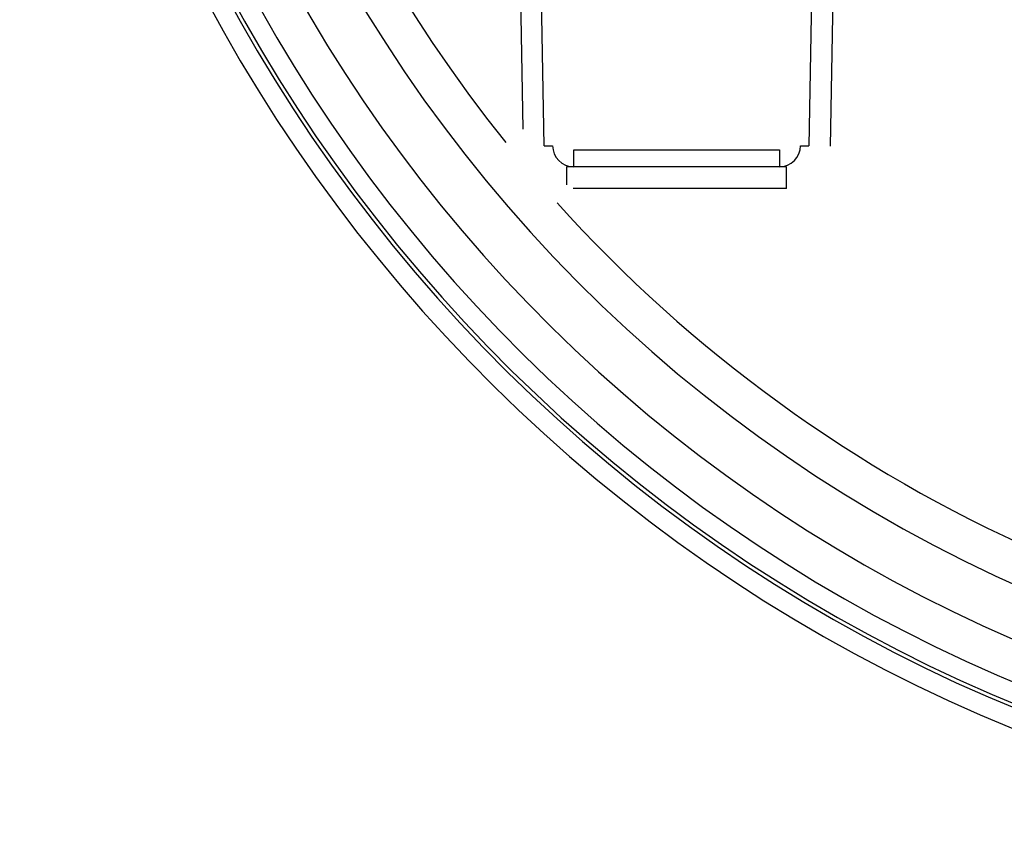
# Model space of a CAD drawing. Header units: inches. Extents: x 113 to 184, y 91 to 194.
# Tile 1 of 20: x 113 to 124, y 98 to 108. Entities that reach past the tile are written whole.
import ezdxf

# ---------------------------------------------------------------- set-up
doc = ezdxf.new("R2010")
doc.units = ezdxf.units.IN
doc.header["$MEASUREMENT"] = 0
doc.layers.add('N0', color=255, linetype='Continuous')

msp = doc.modelspace()

# ---------------------------------------------------------------- linework, layer by layer
at = {"layer": 'N0', "color": 255}
for p, q in [((118.504, 116.76), (118.683, 106.535)), ((118.934, 106.342), (118.752, 116.76)), ((122.2, 116.76), (122.018, 106.342)), ((122.448, 116.76), (122.266, 106.338)), ((118.934, 106.342), (119.03, 106.342)), ((119.278, 106.296), (121.674, 106.296)), ((119.278, 106.095), (119.278, 106.296)), ((121.674, 106.296), (121.674, 106.095)), ((121.922, 106.342), (122.018, 106.342)), ((119.278, 106.095), (119.194, 106.095)), ((119.194, 106.095), (119.194, 105.887)), ((121.674, 106.095), (119.278, 106.095)), ((121.759, 106.095), (121.674, 106.095)), ((121.759, 105.844), (121.759, 106.095)), ((121.759, 105.844), (119.271, 105.844))]:
    msp.add_line(p, q, dxfattribs=at)
for points in [[(118.683, 106.535, 2.052268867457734e-289, 2.052268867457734e-289, -0.044746), (117.523, 108.153, 2.052268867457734e-289, 2.052268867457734e-289, -0.027501), (116.571, 109.947, 2.052268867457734e-289, 2.052268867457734e-289, -0.028645), (115.834, 111.818, 2.052268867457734e-289, 2.052268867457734e-289, -0.03578), (115.361, 113.746, 2.052268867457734e-289, 2.052268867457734e-289, -0.021942), (115.105, 115.765, 2.052268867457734e-289, 2.052268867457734e-289, -0.043995), (115.105, 117.754, 2.052268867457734e-289, 2.052268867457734e-289, -0.021942), (115.36, 119.772, 2.052268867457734e-289, 2.052268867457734e-289, -0.035711), (115.834, 121.7, 2.052268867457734e-289, 2.052268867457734e-289, -0.028713), (116.571, 123.571, 2.052268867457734e-289, 2.052268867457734e-289, -0.027447), (117.523, 125.366, 2.052268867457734e-289, 2.052268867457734e-289, -0.043663), (118.683, 126.984, 2.052268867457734e-289, 2.052268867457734e-289, 0)], [(121.692, 116.76, 2.052268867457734e-289, 2.052268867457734e-289, 0.002763), (121.669, 115.487, 2.052268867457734e-289, 2.052268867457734e-289, 0.000911), (121.653, 114.354, 2.052268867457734e-289, 2.052268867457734e-289, 0.001816), (121.643, 112.882, 2.052268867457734e-289, 2.052268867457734e-289, 0.000482), (121.64, 111.529, 2.052268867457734e-289, 2.052268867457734e-289, 0.000475), (121.638, 110.169, 2.052268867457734e-289, 2.052268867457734e-289, 0.001773), (121.643, 108.696, 2.052268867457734e-289, 2.052268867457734e-289, 0.001031), (121.655, 107.571, 2.052268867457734e-289, 2.052268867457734e-289, 0.002906), (121.674, 106.296, 2.052268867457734e-289, 2.052268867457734e-289, 0)], [(121.94, 116.76, 2.052268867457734e-289, 2.052268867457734e-289, 0.001071), (121.92, 115.458, 2.052268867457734e-289, 2.052268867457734e-289, 0.000905), (121.905, 114.178, 2.052268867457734e-289, 2.052268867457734e-289, 0.001038), (121.894, 112.854, 2.052268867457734e-289, 2.052268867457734e-289, 0.000997), (121.89, 111.551, 2.052268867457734e-289, 2.052268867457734e-289, 0.001003), (121.89, 110.249, 2.052268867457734e-289, 2.052268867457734e-289, 0.00107), (121.895, 108.933, 2.052268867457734e-289, 2.052268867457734e-289, 0.000939), (121.906, 107.644, 2.052268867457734e-289, 2.052268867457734e-289, 0.000902), (121.922, 106.342, 2.052268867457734e-289, 2.052268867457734e-289, 0)], [(119.03, 106.342, 2.052268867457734e-289, 2.052268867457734e-289, 0.000625), (119.039, 107.002, 2.052268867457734e-289, 2.052268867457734e-289, 0.00052), (119.047, 107.661, 2.052268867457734e-289, 2.052268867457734e-289, 0.000515), (119.053, 108.321, 2.052268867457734e-289, 2.052268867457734e-289, 0.000514), (119.057, 108.978, 2.052268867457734e-289, 2.052268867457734e-289, 0.000508), (119.061, 109.64, 2.052268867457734e-289, 2.052268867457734e-289, 0.000512), (119.063, 110.298, 2.052268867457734e-289, 2.052268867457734e-289, 0.000437), (119.063, 110.959, 2.052268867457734e-289, 2.052268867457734e-289, 0)], [(119.278, 106.296, 2.052268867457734e-289, 2.052268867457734e-289, 0.001096), (119.29, 106.926, 2.052268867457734e-289, 2.052268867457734e-289, 0.001158), (119.298, 107.558, 2.052268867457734e-289, 2.052268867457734e-289, 0.000679), (119.304, 108.269, 2.052268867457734e-289, 2.052268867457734e-289, 0.000407), (119.309, 108.961, 2.052268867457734e-289, 2.052268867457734e-289, 0.000692), (119.313, 109.675, 2.052268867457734e-289, 2.052268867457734e-289, 0.001118), (119.313, 110.3, 2.052268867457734e-289, 2.052268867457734e-289, 0.001031), (119.311, 110.935, 2.052268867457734e-289, 2.052268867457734e-289, 0)], [(118.683, 106.535, 2.052268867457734e-289, 2.052268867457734e-289, 0), (118.656, 106.513, 2.052268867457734e-289, 2.052268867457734e-289, 0), (118.628, 106.491, 2.052268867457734e-289, 2.052268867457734e-289, 0.000002), (118.598, 106.467, 2.052268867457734e-289, 2.052268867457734e-289, 0.00001), (118.57, 106.445, 2.052268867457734e-289, 2.052268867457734e-289, -0.000021), (118.543, 106.423, 2.052268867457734e-289, 2.052268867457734e-289, 0.000016), (118.515, 106.4, 2.052268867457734e-289, 2.052268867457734e-289, -0.000049), (118.487, 106.378, 2.052268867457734e-289, 2.052268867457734e-289, 0)], [(118.764, 106.339, 2.052268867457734e-289, 2.052268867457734e-289, -0.000951), (118.752, 106.367, 2.052268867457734e-289, 2.052268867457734e-289, -0.000623), (118.742, 106.391, 2.052268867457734e-289, 2.052268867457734e-289, -0.000418), (118.729, 106.422, 2.052268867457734e-289, 2.052268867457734e-289, -0.000172), (118.717, 106.452, 2.052268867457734e-289, 2.052268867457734e-289, -0.000459), (118.704, 106.483, 2.052268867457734e-289, 2.052268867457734e-289, -0.00056), (118.694, 106.507, 2.052268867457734e-289, 2.052268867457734e-289, -0.000966), (118.683, 106.535, 2.052268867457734e-289, 2.052268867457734e-289, 0)], [(118.487, 106.378, 2.052268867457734e-289, 2.052268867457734e-289, 0.001389), (118.51, 106.35, 2.052268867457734e-289, 2.052268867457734e-289, 0.000811), (118.53, 106.325, 2.052268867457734e-289, 2.052268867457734e-289, 0.000649), (118.555, 106.294, 2.052268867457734e-289, 2.052268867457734e-289, 0.000245), (118.58, 106.264, 2.052268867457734e-289, 2.052268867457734e-289, 0.000601), (118.605, 106.233, 2.052268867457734e-289, 2.052268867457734e-289, 0.000873), (118.626, 106.208, 2.052268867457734e-289, 2.052268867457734e-289, 0.001343), (118.649, 106.18, 2.052268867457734e-289, 2.052268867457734e-289, 0)], [(122.018, 106.342, 2.052268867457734e-289, 2.052268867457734e-289, -0.999925), (122.05, 106.341, 2.052268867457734e-289, 2.052268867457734e-289, 0.000004), (122.086, 106.341, 2.052268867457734e-289, 2.052268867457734e-289, 0.000007), (122.124, 106.34, 2.052268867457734e-289, 2.052268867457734e-289, 0), (122.161, 106.34, 2.052268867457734e-289, 2.052268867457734e-289, -0.000006), (122.199, 106.339, 2.052268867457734e-289, 2.052268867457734e-289, -0.000003), (122.233, 106.338, 2.052268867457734e-289, 2.052268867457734e-289, -0.000007), (122.266, 106.338, 2.052268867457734e-289, 2.052268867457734e-289, 0)], [(118.764, 106.339, 2.052268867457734e-289, 2.052268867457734e-289, 0), (118.735, 106.312, 2.052268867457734e-289, 2.052268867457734e-289, 0), (118.71, 106.285, 2.052268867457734e-289, 2.052268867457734e-289, 0), (118.688, 106.261, 2.052268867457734e-289, 2.052268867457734e-289, 0), (118.67, 106.238, 2.052268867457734e-289, 2.052268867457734e-289, 0), (118.657, 106.218, 2.052268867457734e-289, 2.052268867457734e-289, 0), (118.649, 106.201, 2.052268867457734e-289, 2.052268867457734e-289, 0), (118.646, 106.189, 2.052268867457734e-289, 2.052268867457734e-289, 0), (118.649, 106.18, 2.052268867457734e-289, 2.052268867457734e-289, 0)], [(118.764, 106.339, 2.052268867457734e-289, 2.052268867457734e-289, 0.000002), (118.788, 106.339, 2.052268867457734e-289, 2.052268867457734e-289, 0.000001), (118.81, 106.34, 2.052268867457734e-289, 2.052268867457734e-289, 0.000002), (118.837, 106.34, 2.052268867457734e-289, 2.052268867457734e-289, 0.000001), (118.862, 106.341, 2.052268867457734e-289, 2.052268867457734e-289, 0), (118.887, 106.341, 2.052268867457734e-289, 2.052268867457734e-289, -0.000003), (118.912, 106.342, 2.052268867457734e-289, 2.052268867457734e-289, -0.000032), (118.934, 106.342, 2.052268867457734e-289, 2.052268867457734e-289, 0)], [(119.194, 105.887, 2.052268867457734e-289, 2.052268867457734e-289, -0.002201), (119.113, 105.929, 2.052268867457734e-289, 2.052268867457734e-289, -0.032336), (119.034, 105.976, 2.052268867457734e-289, 2.052268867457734e-289, -0.033325), (118.96, 106.031, 2.052268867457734e-289, 2.052268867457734e-289, -0.039935), (118.895, 106.096, 2.052268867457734e-289, 2.052268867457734e-289, -0.03915), (118.84, 106.171, 2.052268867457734e-289, 2.052268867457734e-289, -0.02832), (118.798, 106.252, 2.052268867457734e-289, 2.052268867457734e-289, -0.024054), (118.764, 106.339, 2.052268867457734e-289, 2.052268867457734e-289, 0)], [(118.934, 106.342, 2.052268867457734e-289, 2.052268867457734e-289, 0.068633), (118.942, 106.285, 2.052268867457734e-289, 2.052268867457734e-289, 0.0488), (118.962, 106.231, 2.052268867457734e-289, 2.052268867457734e-289, 0.062272), (118.991, 106.188, 2.052268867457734e-289, 2.052268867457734e-289, 0.052484), (119.03, 106.149, 2.052268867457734e-289, 2.052268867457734e-289, 0.064093), (119.081, 106.119, 2.052268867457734e-289, 2.052268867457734e-289, 0.051781), (119.137, 106.101, 2.052268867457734e-289, 2.052268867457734e-289, 0.044853), (119.194, 106.095, 2.052268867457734e-289, 2.052268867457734e-289, 0)], [(119.03, 106.342, 2.052268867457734e-289, 2.052268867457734e-289, 0.374923), (119.061, 106.324, 2.052268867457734e-289, 2.052268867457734e-289, 0.042699), (119.095, 106.314, 2.052268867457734e-289, 2.052268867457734e-289, 0.002034), (119.133, 106.307, 2.052268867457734e-289, 2.052268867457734e-289, 0.022844), (119.168, 106.302, 2.052268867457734e-289, 2.052268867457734e-289, 0.001458), (119.205, 106.299, 2.052268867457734e-289, 2.052268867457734e-289, 0.014956), (119.245, 106.296, 2.052268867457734e-289, 2.052268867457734e-289, 0.012887), (119.278, 106.296, 2.052268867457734e-289, 2.052268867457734e-289, 0)], [(121.674, 106.296, 2.052268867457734e-289, 2.052268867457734e-289, 0.012887), (121.708, 106.296, 2.052268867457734e-289, 2.052268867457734e-289, 0.014956), (121.747, 106.299, 2.052268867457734e-289, 2.052268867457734e-289, 0.001458), (121.785, 106.302, 2.052268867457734e-289, 2.052268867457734e-289, 0.022844), (121.819, 106.307, 2.052268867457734e-289, 2.052268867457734e-289, 0.002034), (121.857, 106.314, 2.052268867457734e-289, 2.052268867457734e-289, 0.042699), (121.891, 106.324, 2.052268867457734e-289, 2.052268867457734e-289, 0.357989), (121.922, 106.342, 2.052268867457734e-289, 2.052268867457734e-289, 0)], [(121.759, 106.095, 2.052268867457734e-289, 2.052268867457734e-289, 0.051669), (121.814, 106.101, 2.052268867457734e-289, 2.052268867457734e-289, 0.050933), (121.867, 106.117, 2.052268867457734e-289, 2.052268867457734e-289, 0.062856), (121.917, 106.146, 2.052268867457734e-289, 2.052268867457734e-289, 0.05864), (121.962, 106.188, 2.052268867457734e-289, 2.052268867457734e-289, 0.062698), (121.992, 106.235, 2.052268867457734e-289, 2.052268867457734e-289, 0.050298), (122.011, 106.287, 2.052268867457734e-289, 2.052268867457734e-289, 0.048586), (122.018, 106.342, 2.052268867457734e-289, 2.052268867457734e-289, 0)], [(122.266, 106.338, 2.052268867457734e-289, 2.052268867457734e-289, -0.056517), (122.253, 106.229, 2.052268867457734e-289, 2.052268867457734e-289, -0.059914), (122.216, 106.127, 2.052268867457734e-289, 2.052268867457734e-289, -0.053495), (122.153, 106.026, 2.052268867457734e-289, 2.052268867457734e-289, -0.070118), (122.066, 105.944, 2.052268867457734e-289, 2.052268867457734e-289, -0.048006), (121.971, 105.889, 2.052268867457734e-289, 2.052268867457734e-289, -0.056962), (121.867, 105.856, 2.052268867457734e-289, 2.052268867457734e-289, -0.04235), (121.759, 105.844, 2.052268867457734e-289, 2.052268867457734e-289, 0)], [(118.649, 106.18, 2.052268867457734e-289, 2.052268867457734e-289, 0.002284), (118.697, 106.122, 2.052268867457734e-289, 2.052268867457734e-289, 0.000891), (118.75, 106.06, 2.052268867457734e-289, 2.052268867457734e-289, 0.001183), (118.801, 106, 2.052268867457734e-289, 2.052268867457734e-289, 0.001729), (118.851, 105.942, 2.052268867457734e-289, 2.052268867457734e-289, 0.000962), (118.902, 105.882, 2.052268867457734e-289, 2.052268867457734e-289, 0.000978), (118.957, 105.82, 2.052268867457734e-289, 2.052268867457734e-289, 0.00226), (119.006, 105.764, 2.052268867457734e-289, 2.052268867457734e-289, 0)], [(119.194, 105.887, 2.052268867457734e-289, 2.052268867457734e-289, 0), (119.16, 105.859, 2.052268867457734e-289, 2.052268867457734e-289, 0), (119.127, 105.832, 2.052268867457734e-289, 2.052268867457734e-289, 0), (119.096, 105.809, 2.052268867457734e-289, 2.052268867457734e-289, 0), (119.068, 105.79, 2.052268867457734e-289, 2.052268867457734e-289, 0), (119.045, 105.775, 2.052268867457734e-289, 2.052268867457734e-289, 0), (119.026, 105.766, 2.052268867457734e-289, 2.052268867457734e-289, 0), (119.013, 105.762, 2.052268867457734e-289, 2.052268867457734e-289, 0), (119.006, 105.764, 2.052268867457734e-289, 2.052268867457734e-289, 0)], [(119.271, 105.844, 2.052268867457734e-289, 2.052268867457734e-289, 0), (119.244, 105.821, 2.052268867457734e-289, 2.052268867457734e-289, 0), (119.218, 105.797, 2.052268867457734e-289, 2.052268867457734e-289, 0), (119.191, 105.772, 2.052268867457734e-289, 2.052268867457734e-289, 0), (119.163, 105.748, 2.052268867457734e-289, 2.052268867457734e-289, 0), (119.137, 105.724, 2.052268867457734e-289, 2.052268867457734e-289, 0), (119.11, 105.7, 2.052268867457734e-289, 2.052268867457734e-289, 0), (119.084, 105.676, 2.052268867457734e-289, 2.052268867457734e-289, 0)], [(119.271, 105.844, 2.052268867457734e-289, 2.052268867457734e-289, -0.000446), (119.26, 105.85, 2.052268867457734e-289, 2.052268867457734e-289, -0.000488), (119.25, 105.856, 2.052268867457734e-289, 2.052268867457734e-289, -0.000301), (119.238, 105.863, 2.052268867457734e-289, 2.052268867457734e-289, -0.00017), (119.227, 105.869, 2.052268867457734e-289, 2.052268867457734e-289, -0.000274), (119.215, 105.876, 2.052268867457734e-289, 2.052268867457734e-289, -0.000483), (119.204, 105.881, 2.052268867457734e-289, 2.052268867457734e-289, -0.00047), (119.194, 105.887, 2.052268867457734e-289, 2.052268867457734e-289, 0)], [(124.788, 101.844, 2.052268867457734e-289, 2.052268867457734e-289, -0.025242), (124.073, 102.166, 2.052268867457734e-289, 2.052268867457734e-289, -0.016124), (123.239, 102.629, 2.052268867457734e-289, 2.052268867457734e-289, -0.012339), (122.521, 103.05, 2.052268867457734e-289, 2.052268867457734e-289, -0.013503), (121.817, 103.553, 2.052268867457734e-289, 2.052268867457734e-289, -0.013515), (121.121, 104.065, 2.052268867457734e-289, 2.052268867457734e-289, -0.012326), (120.497, 104.616, 2.052268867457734e-289, 2.052268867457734e-289, -0.016131), (119.798, 105.265, 2.052268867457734e-289, 2.052268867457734e-289, -0.025234), (119.271, 105.844, 2.052268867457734e-289, 2.052268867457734e-289, 0)], [(119.006, 105.764, 2.052268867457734e-289, 2.052268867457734e-289, 0.000543), (119.017, 105.752, 2.052268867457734e-289, 2.052268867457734e-289, 0.00056), (119.027, 105.74, 2.052268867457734e-289, 2.052268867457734e-289, 0.000321), (119.039, 105.726, 2.052268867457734e-289, 2.052268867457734e-289, 0.000198), (119.051, 105.713, 2.052268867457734e-289, 2.052268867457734e-289, 0.00035), (119.063, 105.7, 2.052268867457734e-289, 2.052268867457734e-289, 0.000572), (119.073, 105.688, 2.052268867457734e-289, 2.052268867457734e-289, 0.000526), (119.084, 105.676, 2.052268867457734e-289, 2.052268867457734e-289, 0)]]:
    msp.add_lwpolyline(points, format="xyseb", dxfattribs=at)
for centre, radius, start, end in [((131.393, 116.76), 18.571, 99.3725, 260.7662), ((131.393, 116.76), 18.342, 99.3725, 260.7662), ((131.393, 116.76), 18.298, 99.3502, 260.8826), ((131.393, 116.76), 18.069, 99.2338, 260.7662), ((131.393, 116.76), 17.611, 99.2338, 260.7662), ((131.393, 116.76), 17.022, 90, 264.4317), ((131.393, 116.76), 16.563, 141.1858, 218.8142), ((119.28, 106.345), 0.249, 180.6464, 269.671), ((121.673, 106.345), 0.249, 270.3296, 359.3525), ((131.393, 116.76), 16.563, 222.0007, 246.1131)]:
    msp.add_arc(centre, radius, start, end, dxfattribs=at)

doc.saveas('drawing.dxf')
